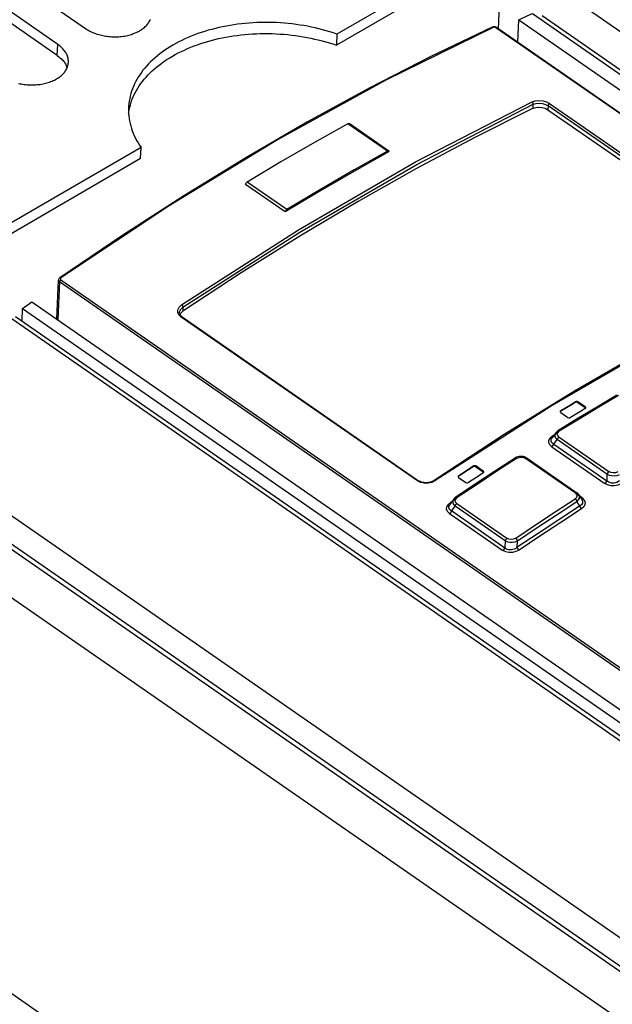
# Model space of a CAD drawing. Extents: x 0 to 594, y 0 to 420.
# Tile 37 of 58: x 503.56 to 509.75, y 129.03 to 139.32. Entities that reach past the tile are written whole.
import ezdxf

# ---------------------------------------------------------------- set-up
doc = ezdxf.new("R2010")
doc.units = 0
doc.header["$LTSCALE"] = 32.67
doc.layers.get('0').update_dxf_attribs({"linetype": 'CONTINUOUS'})
doc.layers.add('ROUNDS', color=7, linetype='CONTINUOUS')

msp = doc.modelspace()

# ---------------------------------------------------------------- linework, layer by layer
at = {"color": 7, "linetype": 'CONTINUOUS'}
for p, q in [((499.972, 142.195), (504.248, 139.23)), ((503.959, 139.062), (499.683, 142.027)), ((503.953, 138.946), (499.677, 141.911)), ((508.563, 140.15), (506.874, 139.171)), ((508.558, 140.034), (506.869, 139.055)), ((508.764, 139.086), (508.774, 139.322)), ((508.774, 139.322), (517.809, 133.056)), ((508.918, 139.385), (517.953, 133.12)), ((508.5, 139.245), (508.496, 139.243)), ((508.534, 139.244), (508.527, 139.246)), ((508.544, 139.239), (517.324, 133.15)), ((506.874, 139.171), (506.869, 139.055)), ((504.703, 138.382), (504.709, 138.408)), ((509.078, 138.381), (511.547, 136.669)), ((507.415, 137.949), (507.001, 138.236)), ((504.828, 137.986), (503.139, 137.007)), ((504.823, 137.87), (504.828, 137.986)), ((504.823, 137.87), (503.227, 136.945)), ((506.334, 137.314), (505.92, 137.601)), ((504.626, 137.065), (503.98, 136.626)), ((503.947, 136.195), (503.965, 136.601)), ((503.59, 136.304), (503.688, 136.374)), ((503.688, 136.374), (512.723, 130.109)), ((534.64, 114.633), (503.516, 136.216)), ((503.584, 136.169), (503.59, 136.304)), ((503.59, 136.304), (512.625, 130.039)), ((505.235, 136.242), (505.242, 136.255)), ((505.242, 136.255), (505.263, 136.275)), ((505.254, 136.22), (505.246, 136.227)), ((505.258, 136.217), (505.254, 136.22)), ((505.258, 136.217), (507.727, 134.505)), ((509.469, 135.276), (509.393, 135.329)), ((509.393, 135.321), (509.469, 135.269)), ((509.212, 135.23), (509.207, 135.225)), ((509.207, 135.229), (509.207, 135.225)), ((509.207, 135.225), (509.212, 135.219)), ((509.212, 135.219), (509.288, 135.167)), ((509.468, 135.258), (509.474, 135.264)), ((509.473, 135.263), (509.469, 135.269)), ((509.474, 135.264), (509.474, 135.267)), ((509.386, 135.15), (509.182, 135.025)), ((508.623, 134.987), (507.889, 134.507)), ((509.159, 135.003), (509.122, 134.953)), ((509.122, 134.952), (509.122, 134.952)), ((508.739, 134.744), (508.735, 134.741)), ((508.752, 134.75), (508.739, 134.744)), ((508.863, 134.739), (509.38, 134.38)), ((508.403, 134.606), (508.327, 134.659)), ((508.327, 134.651), (508.403, 134.598)), ((508.408, 134.592), (508.403, 134.598)), ((508.403, 134.587), (508.408, 134.593)), ((508.408, 134.593), (508.409, 134.596)), ((502.557, 134.48), (533.642, 112.924)), ((508.32, 134.469), (508.116, 134.332)), ((508.14, 134.548), (508.141, 134.545)), ((508.146, 134.55), (508.141, 134.544)), ((508.141, 134.545), (508.146, 134.539)), ((508.146, 134.539), (508.222, 134.486)), ((502.521, 134.448), (533.64, 112.869)), ((509.403, 134.356), (509.433, 134.307)), ((508.093, 134.31), (508.055, 134.257)), ((509.381, 134.287), (509.41, 134.239)), ((509.433, 134.307), (509.433, 134.307)), ((502.499, 133.961), (533.618, 112.381)), ((508.758, 133.809), (508.762, 133.878)), ((502.353, 129.927), (533.61, 108.252))]:
    msp.add_line(p, q, dxfattribs=at)
at = {"color": 9, "linetype": 'CONTINUOUS'}
for p, q in [((509.356, 139.532), (540.426, 117.986)), ((509.017, 139.366), (540.111, 117.804)), ((517.315, 133.15), (508.535, 139.238)), ((503.953, 138.946), (503.959, 139.062)), ((508.923, 138.396), (508.925, 138.438)), ((509.08, 138.422), (509.078, 138.381)), ((511.549, 136.71), (509.08, 138.422)), ((509.096, 138.447), (511.566, 136.735)), ((507.402, 137.948), (506.989, 138.235)), ((506.352, 137.339), (505.938, 137.626)), ((503.991, 136.624), (503.985, 136.618)), ((503.976, 136.582), (503.959, 136.187)), ((512.756, 130.493), (503.976, 136.582)), ((503.99, 136.604), (512.77, 130.516)), ((505.265, 136.317), (505.263, 136.275)), ((507.715, 134.503), (505.246, 136.215)), ((503.48, 136.195), (534.604, 114.612)), ((509.364, 135.322), (509.365, 135.33)), ((509.393, 135.329), (509.393, 135.321)), ((509.213, 135.238), (509.212, 135.23)), ((509.469, 135.269), (509.469, 135.276)), ((509.101, 134.952), (509.126, 134.973)), ((509.126, 134.973), (509.145, 134.985)), ((509.134, 134.969), (509.126, 134.973)), ((509.163, 134.996), (509.19, 135.012)), ((509.183, 135.007), (509.198, 135.022)), ((509.14, 134.886), (509.175, 134.934)), ((509.14, 134.886), (509.693, 134.503)), ((509.696, 134.573), (509.175, 134.934)), ((509.195, 134.961), (509.716, 134.6)), ((502.57, 134.766), (533.657, 113.209)), ((509.12, 134.86), (509.673, 134.476)), ((509.363, 134.378), (508.845, 134.737)), ((508.299, 134.651), (508.299, 134.659)), ((508.327, 134.659), (508.327, 134.651)), ((508.403, 134.598), (508.403, 134.606)), ((509.696, 134.573), (509.693, 134.503)), ((507.747, 134.487), (507.715, 134.503)), ((508.147, 134.558), (508.146, 134.55)), ((509.399, 134.351), (509.373, 134.369)), ((508.035, 134.257), (508.06, 134.279)), ((508.06, 134.279), (508.081, 134.294)), ((508.097, 134.304), (508.123, 134.321)), ((508.116, 134.313), (508.132, 134.329)), ((508.127, 134.266), (508.65, 133.903)), ((509.432, 134.328), (509.412, 134.342)), ((508.052, 134.162), (508.608, 133.777)), ((508.071, 134.188), (508.109, 134.24)), ((508.631, 133.878), (508.109, 134.24)), ((508.631, 133.878), (508.627, 133.803))]:
    msp.add_line(p, q, dxfattribs=at)
at = {"color": 7, "linetype": 'CONTINUOUS'}
for points in [[(504.248, 139.23), (504.259, 139.222), (504.27, 139.215), (504.282, 139.209), (504.293, 139.202), (504.306, 139.196), (504.318, 139.19), (504.331, 139.185), (504.345, 139.18), (504.358, 139.175), (504.372, 139.17), (504.386, 139.166), (504.4, 139.162), (504.415, 139.159), (504.43, 139.155), (504.444, 139.153), (504.459, 139.15), (504.474, 139.148), (504.49, 139.146), (504.505, 139.145), (504.52, 139.144), (504.535, 139.143), (504.551, 139.143), (504.566, 139.143), (504.581, 139.144), (504.596, 139.144), (504.612, 139.146), (504.627, 139.147), (504.641, 139.149), (504.656, 139.151), (504.671, 139.154), (504.685, 139.157), (504.699, 139.161), (504.713, 139.164), (504.727, 139.168), (504.74, 139.173), (504.753, 139.178), (504.766, 139.183), (504.778, 139.188), (504.79, 139.194), (504.802, 139.2), (504.813, 139.206), (504.824, 139.213), (504.834, 139.219), (504.844, 139.226), (504.854, 139.234), (504.863, 139.241), (504.872, 139.249), (504.88, 139.257), (504.888, 139.265), (504.895, 139.274), (504.901, 139.283), (504.907, 139.291), (504.913, 139.3), (504.918, 139.309), (504.922, 139.319), (504.926, 139.328)], [(506.874, 139.171), (506.837, 139.184), (506.8, 139.195), (506.762, 139.207), (506.724, 139.217), (506.685, 139.227), (506.646, 139.236), (506.607, 139.245), (506.567, 139.253), (506.528, 139.26), (506.488, 139.266), (506.447, 139.272), (506.407, 139.277), (506.366, 139.282), (506.325, 139.285), (506.284, 139.288), (506.243, 139.291), (506.202, 139.292), (506.161, 139.293), (506.12, 139.293), (506.079, 139.292), (506.039, 139.291), (505.998, 139.289), (505.957, 139.286), (505.917, 139.283), (505.877, 139.279), (505.837, 139.274), (505.797, 139.269), (505.758, 139.262), (505.719, 139.255), (505.68, 139.248), (505.642, 139.24), (505.604, 139.231), (505.566, 139.221), (505.529, 139.211), (505.493, 139.2), (505.457, 139.188), (505.422, 139.176), (505.387, 139.163), (505.353, 139.15), (505.319, 139.136), (505.286, 139.121), (505.254, 139.106), (505.222, 139.09), (505.191, 139.074), (505.161, 139.057), (505.132, 139.039), (505.104, 139.021), (505.076, 139.003), (505.049, 138.984), (505.023, 138.964), (504.998, 138.944), (504.974, 138.924), (504.95, 138.903), (504.928, 138.882), (504.907, 138.86), (504.886, 138.838), (504.867, 138.816), (504.848, 138.793), (504.831, 138.77), (504.814, 138.746), (504.799, 138.722), (504.785, 138.698), (504.771, 138.674), (504.759, 138.65), (504.748, 138.625), (504.738, 138.6), (504.729, 138.575), (504.721, 138.549), (504.714, 138.524), (504.709, 138.498), (504.704, 138.472), (504.701, 138.446), (504.698, 138.42), (504.697, 138.406)], [(508.774, 139.322), (508.87, 139.364), (508.918, 139.385)], [(508.496, 139.243), (507.856, 138.936), (507.212, 138.606), (506.567, 138.254), (505.921, 137.879), (505.274, 137.483), (504.626, 137.065)], [(508.513, 139.247), (508.506, 139.246), (508.5, 139.245)], [(508.527, 139.246), (508.52, 139.247), (508.513, 139.247)], [(508.544, 139.239), (508.54, 139.241), (508.534, 139.244)], [(504.709, 138.408), (504.716, 138.433), (504.724, 138.459), (504.733, 138.484), (504.743, 138.509), (504.754, 138.534), (504.766, 138.558), (504.779, 138.583), (504.794, 138.607), (504.809, 138.63), (504.826, 138.654), (504.843, 138.677), (504.862, 138.7), (504.881, 138.722), (504.902, 138.744), (504.923, 138.766), (504.945, 138.787), (504.969, 138.808), (504.993, 138.828), (505.018, 138.848), (505.044, 138.868), (505.071, 138.887), (505.098, 138.905), (505.127, 138.923), (505.156, 138.941), (505.186, 138.958), (505.217, 138.974), (505.249, 138.99), (505.281, 139.005), (505.314, 139.02), (505.347, 139.034), (505.382, 139.047), (505.416, 139.06), (505.452, 139.072), (505.488, 139.084), (505.524, 139.095), (505.561, 139.105), (505.599, 139.115), (505.637, 139.124), (505.675, 139.132), (505.713, 139.14), (505.753, 139.147), (505.792, 139.153), (505.832, 139.158), (505.872, 139.163), (505.912, 139.167), (505.952, 139.171), (505.993, 139.173), (506.033, 139.175), (506.074, 139.177), (506.115, 139.177), (506.156, 139.177), (506.197, 139.176), (506.238, 139.175), (506.279, 139.172), (506.32, 139.169), (506.361, 139.166), (506.401, 139.161), (506.442, 139.156), (506.482, 139.151), (506.522, 139.144), (506.562, 139.137), (506.602, 139.129), (506.641, 139.12), (506.68, 139.111), (506.719, 139.101), (506.757, 139.091), (506.795, 139.08), (506.832, 139.068), (506.869, 139.055)], [(504.069, 138.876), (504.069, 138.882), (504.069, 138.892), (504.068, 138.902), (504.067, 138.912), (504.065, 138.921), (504.062, 138.931), (504.059, 138.941), (504.055, 138.95), (504.051, 138.96), (504.046, 138.969), (504.041, 138.978), (504.035, 138.987), (504.028, 138.996), (504.021, 139.005), (504.014, 139.014), (504.006, 139.022), (503.997, 139.031), (503.988, 139.039), (503.979, 139.047), (503.969, 139.055), (503.959, 139.062)], [(503.953, 138.946), (503.964, 138.939), (503.974, 138.931), (503.983, 138.923), (503.992, 138.915), (504.001, 138.907), (504.009, 138.898), (504.016, 138.89), (504.023, 138.881), (504.03, 138.872), (504.036, 138.863), (504.041, 138.853), (504.046, 138.844), (504.05, 138.834), (504.054, 138.825), (504.056, 138.819)], [(503.547, 138.656), (503.562, 138.652), (503.576, 138.65), (503.591, 138.647), (503.606, 138.645), (503.622, 138.643), (503.637, 138.642), (503.652, 138.641), (503.667, 138.64), (503.683, 138.64), (503.698, 138.64), (503.713, 138.641), (503.729, 138.641), (503.744, 138.643), (503.759, 138.644), (503.773, 138.646), (503.788, 138.648), (503.803, 138.651), (503.817, 138.654), (503.831, 138.658), (503.845, 138.661), (503.859, 138.665), (503.872, 138.67), (503.885, 138.675), (503.898, 138.68), (503.91, 138.685), (503.922, 138.691), (503.934, 138.697), (503.945, 138.703), (503.956, 138.71), (503.967, 138.716), (503.977, 138.723), (503.986, 138.731), (503.995, 138.738), (504.004, 138.746), (504.012, 138.754), (504.02, 138.763), (504.027, 138.771), (504.033, 138.78), (504.039, 138.788), (504.045, 138.797), (504.05, 138.806), (504.054, 138.816), (504.058, 138.825), (504.061, 138.834), (504.064, 138.844), (504.066, 138.853), (504.068, 138.863), (504.069, 138.873), (504.069, 138.876)], [(504.697, 138.406), (504.697, 138.394), (504.697, 138.368), (504.698, 138.342), (504.7, 138.316), (504.703, 138.29), (504.708, 138.264), (504.713, 138.238), (504.72, 138.212), (504.728, 138.186), (504.736, 138.161), (504.746, 138.135), (504.757, 138.11), (504.769, 138.084), (504.782, 138.059), (504.797, 138.035), (504.812, 138.01), (504.828, 137.986)], [(504.698, 138.348), (504.699, 138.357), (504.703, 138.382)], [(508.923, 138.396), (508.316, 138.092), (507.707, 137.768), (507.097, 137.424)], [(508.923, 138.396), (508.951, 138.405), (508.984, 138.408), (509.018, 138.405), (509.051, 138.396), (509.078, 138.381)], [(506.989, 138.235), (506.639, 138.039), (506.289, 137.836), (505.938, 137.626)], [(506.989, 138.235), (506.993, 138.237), (506.996, 138.238), (507, 138.237), (507.001, 138.236)], [(507.419, 137.943), (507.058, 137.74), (506.696, 137.53), (506.334, 137.314)], [(507.402, 137.948), (507.053, 137.752), (506.703, 137.549), (506.352, 137.339)], [(507.415, 137.949), (507.413, 137.95), (507.41, 137.951), (507.406, 137.95), (507.402, 137.948)], [(507.419, 137.943), (507.418, 137.946), (507.416, 137.949), (507.415, 137.949)], [(505.92, 137.601), (505.922, 137.606), (505.924, 137.611), (505.927, 137.615), (505.93, 137.62), (505.934, 137.624), (505.938, 137.626)], [(507.097, 137.424), (506.486, 137.06), (505.874, 136.677), (505.263, 136.275)], [(506.352, 137.339), (506.348, 137.337), (506.344, 137.333), (506.341, 137.328), (506.338, 137.324), (506.335, 137.319), (506.334, 137.314)], [(503.98, 136.626), (503.975, 136.622), (503.971, 136.617), (503.968, 136.612), (503.966, 136.606), (503.965, 136.601)], [(511.551, 136.629), (510.822, 136.262), (510.09, 135.866), (509.357, 135.441), (508.623, 134.987)], [(505.246, 136.227), (505.24, 136.235), (505.235, 136.244), (505.232, 136.252), (505.231, 136.261), (505.231, 136.263)], [(509.8, 135.399), (509.596, 135.278), (509.386, 135.15)], [(509.364, 135.322), (509.314, 135.292), (509.212, 135.23)], [(509.213, 135.238), (509.314, 135.299), (509.365, 135.33)], [(509.393, 135.321), (509.384, 135.325), (509.374, 135.325), (509.364, 135.322)], [(509.393, 135.329), (509.384, 135.333), (509.374, 135.333), (509.365, 135.33)], [(509.213, 135.238), (509.207, 135.232), (509.207, 135.229)], [(509.468, 135.258), (509.418, 135.228), (509.316, 135.166)], [(509.474, 135.267), (509.474, 135.271), (509.469, 135.276)], [(509.288, 135.167), (509.297, 135.163), (509.307, 135.163), (509.316, 135.166)], [(509.182, 135.025), (509.178, 135.021), (509.168, 135.013), (509.16, 135.004), (509.159, 135.003)], [(508.735, 134.741), (508.53, 134.608), (508.32, 134.469)], [(508.845, 134.749), (508.833, 134.753), (508.819, 134.757), (508.805, 134.758), (508.792, 134.758), (508.778, 134.757), (508.764, 134.754), (508.752, 134.75)], [(508.863, 134.739), (508.858, 134.742), (508.845, 134.749)], [(508.299, 134.651), (508.248, 134.617), (508.146, 134.55)], [(508.147, 134.558), (508.248, 134.625), (508.299, 134.659)], [(508.403, 134.587), (508.352, 134.553), (508.25, 134.486)], [(508.327, 134.659), (508.318, 134.662), (508.308, 134.662), (508.299, 134.659)], [(508.327, 134.651), (508.318, 134.654), (508.308, 134.654), (508.299, 134.651)], [(508.409, 134.596), (508.408, 134.6), (508.403, 134.606)], [(507.889, 134.507), (507.883, 134.504), (507.871, 134.497), (507.858, 134.492), (507.844, 134.488), (507.829, 134.485), (507.814, 134.484), (507.798, 134.484), (507.783, 134.485), (507.769, 134.487), (507.755, 134.491), (507.743, 134.496), (507.731, 134.502), (507.727, 134.505)], [(508.147, 134.558), (508.141, 134.552), (508.14, 134.548)], [(508.222, 134.486), (508.231, 134.482), (508.241, 134.482), (508.25, 134.486)], [(509.403, 134.356), (509.402, 134.359), (509.394, 134.368), (509.385, 134.377), (509.38, 134.38)], [(508.116, 134.332), (508.111, 134.328), (508.101, 134.319), (508.093, 134.31)], [(509.41, 134.239), (509.193, 134.098), (508.976, 133.955), (508.758, 133.809)]]:
    msp.add_lwpolyline(points, dxfattribs=at)
at = {"color": 9, "linetype": 'CONTINUOUS'}
for points in [[(508.507, 139.241), (507.384, 138.689), (506.255, 138.068), (505.122, 137.378), (503.991, 136.624)], [(508.507, 139.241), (508.5, 139.244), (508.496, 139.243)], [(508.535, 139.238), (508.526, 139.242), (508.516, 139.243), (508.507, 139.241)], [(508.535, 139.238), (508.542, 139.24), (508.544, 139.239)], [(508.913, 138.464), (508.946, 138.475), (508.985, 138.479), (509.026, 138.475), (509.065, 138.464), (509.096, 138.447)], [(505.251, 136.341), (506.474, 137.127), (507.697, 137.836), (508.913, 138.464)], [(505.265, 136.317), (506.488, 137.102), (507.709, 137.81), (508.925, 138.438)], [(508.925, 138.438), (508.924, 138.448), (508.92, 138.457), (508.913, 138.464)], [(508.925, 138.438), (508.953, 138.447), (508.986, 138.45), (509.021, 138.446), (509.053, 138.437), (509.08, 138.422)], [(509.096, 138.447), (509.09, 138.443), (509.085, 138.436), (509.081, 138.429), (509.08, 138.422)], [(503.98, 136.626), (503.984, 136.627), (503.991, 136.624)], [(503.985, 136.618), (503.985, 136.611), (503.99, 136.604)], [(511.562, 136.627), (510.345, 135.999), (509.123, 135.291), (507.899, 134.505)], [(503.965, 136.601), (503.968, 136.59), (503.976, 136.582)], [(503.99, 136.604), (503.983, 136.598), (503.978, 136.59), (503.976, 136.582)], [(505.246, 136.215), (505.223, 136.238), (505.211, 136.264), (505.212, 136.292), (505.226, 136.319), (505.251, 136.341)], [(505.231, 136.263), (505.233, 136.275), (505.244, 136.298), (505.265, 136.317)], [(505.251, 136.341), (505.258, 136.334), (505.263, 136.326), (505.265, 136.317)], [(505.258, 136.217), (505.257, 136.218), (505.252, 136.218), (505.246, 136.215)], [(509.817, 135.397), (509.611, 135.274), (509.404, 135.149), (509.198, 135.022)], [(509.159, 135.003), (509.152, 134.989), (509.151, 134.971), (509.159, 134.952), (509.175, 134.934)], [(509.195, 134.961), (509.181, 134.976), (509.177, 134.992), (509.183, 135.007)], [(509.198, 135.022), (509.19, 135.025), (509.183, 135.025), (509.182, 135.025)], [(509.12, 134.86), (509.098, 134.881), (509.087, 134.905), (509.088, 134.929), (509.101, 134.952)], [(509.14, 134.886), (509.121, 134.901), (509.113, 134.919), (509.114, 134.938), (509.122, 134.952)], [(509.12, 134.86), (509.128, 134.867), (509.135, 134.876), (509.14, 134.886)], [(509.175, 134.934), (509.18, 134.945), (509.187, 134.954), (509.195, 134.961)], [(508.751, 134.738), (508.545, 134.604), (508.338, 134.467), (508.132, 134.329)], [(508.735, 134.741), (508.736, 134.742), (508.743, 134.742), (508.751, 134.738)], [(508.751, 134.738), (508.774, 134.748), (508.798, 134.751), (508.823, 134.747), (508.845, 134.737)], [(508.845, 134.737), (508.854, 134.741), (508.862, 134.74), (508.863, 134.739)], [(509.716, 134.6), (509.708, 134.593), (509.701, 134.583), (509.696, 134.573)], [(509.696, 134.573), (509.72, 134.563), (509.747, 134.558), (509.776, 134.557), (509.804, 134.561), (509.828, 134.57)], [(509.809, 134.598), (509.786, 134.589), (509.761, 134.586), (509.737, 134.59), (509.716, 134.6)], [(507.715, 134.503), (507.721, 134.506), (507.726, 134.506), (507.727, 134.505)], [(507.899, 134.505), (507.866, 134.488), (507.827, 134.479), (507.785, 134.479), (507.747, 134.487)], [(507.889, 134.507), (507.892, 134.508), (507.899, 134.505)], [(509.693, 134.503), (509.688, 134.493), (509.681, 134.483), (509.673, 134.476)], [(509.844, 134.474), (509.811, 134.459), (509.775, 134.452), (509.738, 134.452), (509.703, 134.461), (509.673, 134.476)], [(509.825, 134.503), (509.799, 134.488), (509.771, 134.481), (509.742, 134.481), (509.716, 134.489), (509.693, 134.503)], [(509.363, 134.378), (509.378, 134.362), (509.382, 134.346), (509.377, 134.329), (509.362, 134.315)], [(509.38, 134.38), (509.379, 134.381), (509.372, 134.382), (509.363, 134.378)], [(509.381, 134.287), (509.399, 134.304), (509.408, 134.324), (509.409, 134.343), (509.403, 134.356)], [(508.052, 134.162), (508.031, 134.184), (508.02, 134.208), (508.022, 134.233), (508.035, 134.257)], [(508.64, 133.794), (508.06, 134.196), (508.052, 134.205), (508.047, 134.214), (508.045, 134.224), (508.045, 134.235), (508.049, 134.246), (508.055, 134.257)], [(508.068, 134.275), (508.068, 134.275), (508.06, 134.279)], [(508.093, 134.31), (508.086, 134.295), (508.085, 134.276), (508.093, 134.257), (508.109, 134.24)], [(508.109, 134.24), (508.113, 134.25), (508.12, 134.259), (508.127, 134.266)], [(508.127, 134.266), (508.114, 134.28), (508.11, 134.297), (508.116, 134.313)], [(508.132, 134.329), (508.123, 134.333), (508.117, 134.332), (508.116, 134.332)], [(508.742, 133.906), (508.948, 134.044), (509.155, 134.181), (509.362, 134.315)], [(508.762, 133.878), (508.968, 134.016), (509.175, 134.152), (509.381, 134.287)], [(509.362, 134.315), (509.37, 134.308), (509.377, 134.298), (509.381, 134.287)], [(509.433, 134.307), (509.44, 134.291), (509.439, 134.271), (509.429, 134.254), (509.41, 134.239)], [(509.432, 134.328), (509.423, 134.324), (509.423, 134.324)], [(509.432, 134.328), (509.455, 134.306), (509.467, 134.281), (509.466, 134.256), (509.453, 134.232), (509.43, 134.211)], [(508.052, 134.162), (508.06, 134.169), (508.067, 134.178), (508.071, 134.188)], [(509.43, 134.211), (509.213, 134.07), (508.996, 133.927), (508.779, 133.781)], [(509.41, 134.239), (509.414, 134.229), (509.421, 134.219), (509.43, 134.211)], [(508.65, 133.903), (508.642, 133.896), (508.636, 133.887), (508.631, 133.878)], [(508.631, 133.878), (508.655, 133.868), (508.682, 133.863), (508.71, 133.863), (508.737, 133.868), (508.762, 133.878)], [(508.742, 133.906), (508.719, 133.895), (508.694, 133.891), (508.671, 133.894), (508.65, 133.903)], [(508.762, 133.878), (508.757, 133.888), (508.75, 133.898), (508.742, 133.905)], [(508.627, 133.803), (508.623, 133.793), (508.616, 133.784), (508.608, 133.777)], [(508.779, 133.781), (508.745, 133.764), (508.709, 133.755), (508.672, 133.755), (508.638, 133.762), (508.608, 133.777)], [(508.758, 133.809), (508.744, 133.798), (508.728, 133.79), (508.713, 133.785), (508.697, 133.783), (508.682, 133.782), (508.667, 133.784), (508.653, 133.788), (508.64, 133.794)], [(508.779, 133.781), (508.77, 133.788), (508.763, 133.798), (508.758, 133.809)]]:
    msp.add_lwpolyline(points, dxfattribs=at)
at = {"layer": 'ROUNDS', "color": 7, "linetype": 'CONTINUOUS'}
msp.add_line((508.561, 139.227), (508.577, 139.581), dxfattribs=at)

doc.saveas('drawing.dxf')
